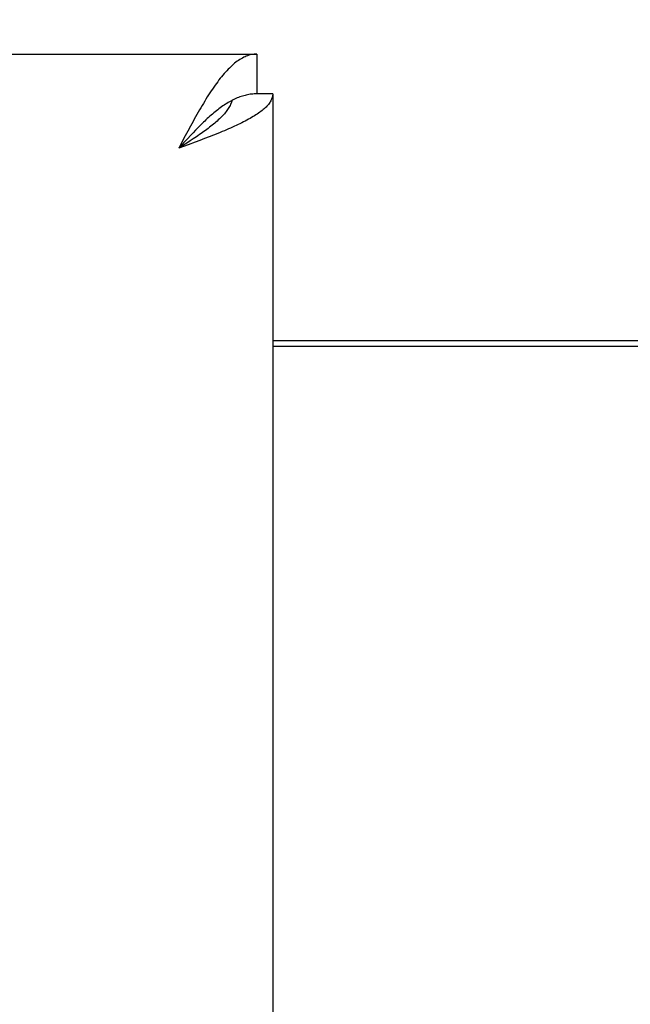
# Model space of a CAD drawing. Header units: inches. Extents: x 0 to 233, y 0 to 151.
# Tile 57 of 85: x 68.9 to 70.5, y 107.1 to 109.68. Entities that reach past the tile are written whole.
import ezdxf

# ---------------------------------------------------------------- set-up
doc = ezdxf.new("R2010")
doc.units = ezdxf.units.IN
doc.header["$LTSCALE"] = 12.808219
doc.header["$MEASUREMENT"] = 0
doc.layers.get('0').update_dxf_attribs({"linetype": 'CONTINUOUS'})
doc.layers.add('DIMENSIONS', color=7, linetype='CONTINUOUS')
doc.styles.get("Standard").update_dxf_attribs({"font": 'arial.ttf'})
doc.dimstyles.new('DIMSTYLE_1', dxfattribs={"dimtxt": 1.027397, "dimasz": 1.369863, "dimexe": 0.09, "dimexo": 0.07, "dimgap": 0.0375, "dimtad": 0, "dimtih": 1, "dimtoh": 1, "dimzin": 4, "dimdsep": 46, "dimtxsty": 'Standard', "dimblk": '_FILLED', "dimblk1": '_FILLED', "dimblk2": '_FILLED', "dimcen": 0.09, "dimazin": 1, "dimtfac": 1, "dimtofl": 0, "dimtmove": 0, "dimatfit": 3, "dimldrblk": '_FILLED', "dimfxl": 1, "dimtolj": 1, "dimtzin": 4, "dimarcsym": 0})

# ---------------------------------------------------------------- blocks, each defined once
blk = doc.blocks.new('_FILLED')
at = {"color": 0, "linetype": 'ByBlock'}
blk.add_solid([(0, 0), (-1, 0.2), (-1, -0.2)], dxfattribs=at)
blk = doc.blocks.new('*D13')
at = {"layer": 'DIMENSIONS', "color": 2, "linetype": 'Continuous'}
for p, q in [((65.9403, 85.0634), (63.311, 85.0634)), ((69.5653, 85.0634), (72.305, 85.0634))]:
    blk.add_line(p, q, dxfattribs=at)
at = {"layer": 'DIMENSIONS', "color": 2, "linetype": 'Continuous', "xscale": 1.3698630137, "yscale": 1.3698630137, "zscale": 1.3698630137}
blk.add_blockref('_FILLED', (65.9403, 85.0634), dxfattribs=at)
at = {"layer": 'DIMENSIONS', "color": 2, "linetype": 'Continuous', "xscale": 1.3698630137, "yscale": 1.3698630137, "zscale": 1.3698630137, "rotation": 180}
blk.add_blockref('_FILLED', (69.5653, 85.0634), dxfattribs=at)
at = {"layer": 'DIMENSIONS', "color": 2, "linetype": 'Continuous', "insert": (62.7973, 85.5771), "char_height": 1.0274, "width": 2.791923, "attachment_point": 3, "line_spacing_factor": 0.9}
blk.add_mtext('3.63', dxfattribs=at)
blk = doc.blocks.new('*D16')
at = {"layer": 'DIMENSIONS', "color": 2, "linetype": 'Continuous'}
for p, q in [((48.62, 109.5897), (48.62, 112.5036)), ((48.62, 112.5036), (49.8186, 112.5036)), ((48.482, 108.4647), (49.8529, 108.4647)), ((48.62, 108.4647), (48.62, 105.7249))]:
    blk.add_line(p, q, dxfattribs=at)
at = {"layer": 'DIMENSIONS', "color": 2, "linetype": 'Continuous', "xscale": 1.3698630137, "yscale": 1.3698630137, "zscale": 1.3698630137}
for p, rotation in [((48.62, 109.5897), 270), ((48.62, 108.4647), 90)]:
    blk.add_blockref('_FILLED', p, dxfattribs=dict(at, rotation=rotation))
at = {"layer": 'DIMENSIONS', "color": 2, "linetype": 'Continuous', "insert": (50.3323, 113.0173), "char_height": 1.0274, "width": 2.791923, "attachment_point": 1, "line_spacing_factor": 0.9}
blk.add_mtext('1.13', dxfattribs=at)

msp = doc.modelspace()

# ---------------------------------------------------------------- linework, layer by layer
at = {"color": 3, "linetype": 'Continuous'}
for p, q in [((34.9198, 109.5897), (69.5233, 109.5897)), ((69.5653, 109.4857), (69.5653, 39.1937)), ((69.3426, 109.3881), (69.3358, 109.3753)), ((69.3494, 109.4007), (69.3426, 109.3881)), ((69.4102, 109.3776), (69.3985, 109.373)), ((69.4217, 109.3822), (69.4102, 109.3776)), ((69.3358, 109.3753), (69.3188, 109.3432)), ((69.3437, 109.3524), (69.3188, 109.3432)), ((69.3623, 109.3593), (69.3437, 109.3524)), ((69.3745, 109.3638), (69.3623, 109.3593)), ((69.3866, 109.3684), (69.3745, 109.3638)), ((69.3985, 109.373), (69.3866, 109.3684)), ((69.5653, 108.8247), (71.4403, 108.8247))]:
    msp.add_line(p, q, dxfattribs=at)
at = {"color": 7, "linetype": 'Continuous'}
for p, q in [((69.5233, 109.5897), (69.5233, 109.4857)), ((69.5653, 109.4857), (69.5233, 109.4857)), ((69.3494, 109.3764), (69.3426, 109.3691)), ((69.3563, 109.3836), (69.3494, 109.3764)), ((69.3358, 109.3618), (69.3188, 109.3432)), ((69.3402, 109.3569), (69.3274, 109.3486)), ((69.3426, 109.3691), (69.3358, 109.3618)), ((69.3487, 109.3623), (69.3402, 109.3569)), ((69.357, 109.3678), (69.3487, 109.3623)), ((69.3653, 109.3733), (69.357, 109.3678)), ((69.3274, 109.3486), (69.3188, 109.3432)), ((69.5653, 108.8397), (71.4403, 108.8397))]:
    msp.add_line(p, q, dxfattribs=at)
at = {"color": 3, "linetype": 'Continuous'}
for points in [[(69.5233, 109.5897), (69.5199, 109.5896), (69.5165, 109.5893), (69.513, 109.5889), (69.5096, 109.5883), (69.5062, 109.5876), (69.5028, 109.5866), (69.4994, 109.5855), (69.496, 109.5843), (69.4926, 109.5829), (69.4892, 109.5813), (69.4858, 109.5795), (69.4824, 109.5776), (69.479, 109.5755), (69.4756, 109.5733), (69.4722, 109.5709), (69.4687, 109.5684), (69.4653, 109.5657), (69.4619, 109.5628), (69.4585, 109.5598), (69.4551, 109.5566), (69.4517, 109.5533), (69.4483, 109.5499), (69.4449, 109.5463), (69.4415, 109.5426), (69.4381, 109.5387), (69.4347, 109.5347), (69.4313, 109.5306), (69.4278, 109.5264), (69.4244, 109.522), (69.421, 109.5175), (69.4176, 109.5128), (69.4142, 109.5081), (69.4108, 109.5033), (69.4074, 109.4983), (69.404, 109.4932), (69.4006, 109.4881)], [(69.4006, 109.4881), (69.3972, 109.4828), (69.3938, 109.4774), (69.3903, 109.472), (69.3869, 109.4664), (69.3835, 109.4608), (69.3801, 109.4551), (69.3767, 109.4493), (69.3733, 109.4434), (69.3699, 109.4375), (69.3665, 109.4315), (69.3631, 109.4254), (69.3597, 109.4193), (69.3563, 109.4132), (69.3494, 109.4007)], [(69.5653, 109.4857), (69.5652, 109.4834), (69.565, 109.4811), (69.5646, 109.4788), (69.564, 109.4765), (69.5633, 109.4742), (69.5624, 109.4719), (69.5614, 109.4696), (69.5602, 109.4673), (69.5589, 109.465), (69.5574, 109.4627), (69.5558, 109.4604), (69.554, 109.4581), (69.552, 109.4558), (69.5499, 109.4535), (69.5477, 109.4512), (69.5453, 109.4489), (69.5428, 109.4466), (69.5401, 109.4443), (69.5373, 109.442), (69.5343, 109.4397), (69.5312, 109.4374), (69.528, 109.4351), (69.5246, 109.4328), (69.5211, 109.4305), (69.5175, 109.4282), (69.5137, 109.4259), (69.5098, 109.4236), (69.5058, 109.4213), (69.5017, 109.419), (69.4974, 109.4167), (69.4931, 109.4144), (69.4886, 109.4121), (69.484, 109.4098), (69.4793, 109.4075), (69.4745, 109.4052), (69.4697, 109.4029), (69.4647, 109.4006)], [(69.4647, 109.4006), (69.4596, 109.3983), (69.4544, 109.396), (69.4492, 109.3937), (69.4438, 109.3914), (69.4384, 109.3891), (69.4329, 109.3868), (69.4273, 109.3845), (69.4217, 109.3822)]]:
    msp.add_lwpolyline(points, dxfattribs=at)
at = {"color": 7, "linetype": 'Continuous'}
for points in [[(69.5233, 109.4857), (69.5199, 109.4856), (69.5165, 109.4855), (69.513, 109.4852), (69.5096, 109.4849), (69.5062, 109.4844), (69.5028, 109.4839), (69.4994, 109.4833), (69.496, 109.4825), (69.4926, 109.4817), (69.4892, 109.4808), (69.4858, 109.4798), (69.4824, 109.4787), (69.479, 109.4775), (69.4756, 109.4762), (69.4722, 109.4748), (69.4687, 109.4733), (69.4653, 109.4718), (69.4619, 109.4701)], [(69.4619, 109.4701), (69.4585, 109.4684), (69.4551, 109.4666), (69.4517, 109.4647), (69.4483, 109.4627), (69.4449, 109.4606), (69.4415, 109.4585), (69.4381, 109.4562), (69.4347, 109.4539), (69.4313, 109.4515), (69.4278, 109.4491), (69.4244, 109.4465), (69.421, 109.4439), (69.4176, 109.4413), (69.4142, 109.4385), (69.4108, 109.4357), (69.4074, 109.4328), (69.404, 109.4299), (69.4006, 109.4269), (69.3972, 109.4239), (69.3938, 109.4208), (69.3903, 109.4176), (69.3869, 109.4144), (69.3835, 109.4112), (69.3801, 109.4079), (69.3767, 109.4045), (69.3733, 109.4011), (69.3699, 109.3977), (69.3665, 109.3942), (69.3631, 109.3907), (69.3563, 109.3836)], [(69.4587, 109.4685), (69.4581, 109.4665), (69.4571, 109.4637), (69.456, 109.461), (69.4548, 109.4583), (69.4535, 109.4555), (69.452, 109.4528), (69.4504, 109.45), (69.4487, 109.4473), (69.4469, 109.4446), (69.4449, 109.4418), (69.4429, 109.4391), (69.4407, 109.4363), (69.4384, 109.4336), (69.436, 109.4309), (69.4335, 109.4281), (69.4309, 109.4254), (69.4282, 109.4226), (69.4254, 109.4199), (69.4225, 109.4172), (69.4195, 109.4144), (69.4164, 109.4117), (69.4133, 109.4089), (69.41, 109.4062), (69.4067, 109.4035), (69.4032, 109.4007), (69.3997, 109.398), (69.3961, 109.3952), (69.3925, 109.3925), (69.3888, 109.3897), (69.385, 109.387), (69.3812, 109.3843), (69.3773, 109.3815), (69.3733, 109.3788), (69.3693, 109.376), (69.3653, 109.3733)]]:
    msp.add_lwpolyline(points, dxfattribs=at)

# ---------------------------------------------------------------- dimensions: what is measured, and where the dimension line sits
at = {"layer": 'DIMENSIONS', "color": 2, "linetype": 'Continuous'}
dim = msp.add_linear_dim(base=(48.6200073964, 109.5896634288), p1=(49.9228841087, 108.4646634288), p2=(69.5232720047, 109.5896634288), angle=90, dimstyle='DIMSTYLE_1', dxfattribs=at)
dim.commit()
dim.dimension.update_dxf_attribs({"geometry": '*D16', "text_midpoint": (51.7727952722, 112.4978428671), "dimtype": 160})
dim = msp.add_linear_dim(base=(69.5652720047, 85.0633627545), p1=(65.9402720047, 108.4646634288), p2=(69.5652720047, 39.1936634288), dimstyle='DIMSTYLE_1', dxfattribs=at)
dim.commit()
dim.dimension.update_dxf_attribs({"geometry": '*D13', "text_midpoint": (61.4000509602, 85.0576347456), "dimtype": 160})

doc.saveas('drawing.dxf')
